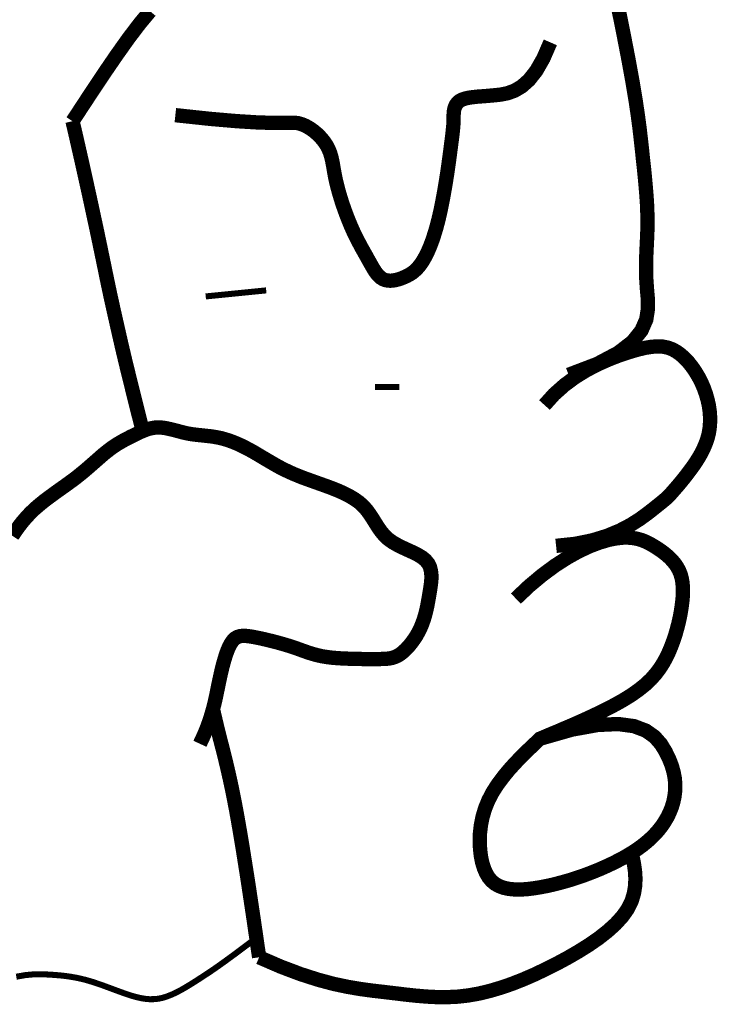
# Model space of a CAD drawing. Header units: feet. Extents: x -13.5 to -5, y 115.2 to 126.2.
# Tile 208 of 211: x -5.876 to -5.764, y 116.112 to 116.27. Entities that reach past the tile are written whole.
import ezdxf

# ---------------------------------------------------------------- set-up
doc = ezdxf.new("R2010")
doc.units = ezdxf.units.FT
doc.header["$MEASUREMENT"] = 0
doc.layers.add('FACE', color=7, linetype='CONTINUOUS')

msp = doc.modelspace()

# ---------------------------------------------------------------- linework, layer by layer
at = {"layer": 'FACE'}
for points, const_width in [([(-5.77988, 116.27311), (-5.77882, 116.26787), (-5.77798, 116.26352), (-5.77733, 116.25993), (-5.77684, 116.25699), (-5.77648, 116.25456), (-5.77621, 116.25253), (-5.77601, 116.25078), (-5.77583, 116.24917), (-5.77567, 116.24762), (-5.7755, 116.24609), (-5.77535, 116.24459), (-5.77522, 116.24312), (-5.7751, 116.24169), (-5.77501, 116.24028), (-5.77496, 116.23891), (-5.77493, 116.23758), (-5.77495, 116.23627), (-5.775, 116.23499), (-5.77506, 116.23371), (-5.77512, 116.23242), (-5.77516, 116.23109), (-5.77517, 116.22973), (-5.77513, 116.2283), (-5.77503, 116.2268), (-5.77489, 116.22521), (-5.77487, 116.22355), (-5.77514, 116.22183), (-5.77591, 116.22007), (-5.77734, 116.21828), (-5.77964, 116.2165), (-5.783, 116.21472), (-5.78759, 116.21297)], 0.0023), ([(-5.86715, 116.25367), (-5.86453, 116.25766), (-5.86219, 116.26119), (-5.86007, 116.26429), (-5.85815, 116.26699), (-5.85638, 116.26932), (-5.85472, 116.27132)], 0.0023), ([(-5.85066, 116.25464), (-5.84515, 116.25405), (-5.84087, 116.25368), (-5.83765, 116.25348), (-5.83529, 116.2534), (-5.83363, 116.2534), (-5.83248, 116.25343), (-5.83167, 116.25343), (-5.83102, 116.25336), (-5.83037, 116.25318), (-5.82972, 116.2529), (-5.82907, 116.25252), (-5.82844, 116.25207), (-5.82784, 116.25156), (-5.8273, 116.251), (-5.82681, 116.25041), (-5.82641, 116.24981), (-5.82609, 116.2492), (-5.82584, 116.24859), (-5.82565, 116.24796), (-5.8255, 116.2473), (-5.82537, 116.24662), (-5.82525, 116.2459), (-5.82511, 116.24513), (-5.82495, 116.24431), (-5.82474, 116.24344), (-5.8245, 116.24251), (-5.82422, 116.24156), (-5.82392, 116.24059), (-5.82359, 116.23963), (-5.82324, 116.23867), (-5.82288, 116.23775), (-5.82252, 116.23688), (-5.82216, 116.23606), (-5.82179, 116.23529), (-5.82144, 116.23458), (-5.82108, 116.23391), (-5.82074, 116.23327), (-5.8204, 116.23267), (-5.82008, 116.2321), (-5.81977, 116.23154), (-5.81947, 116.23101), (-5.81918, 116.23049), (-5.8189, 116.23001), (-5.81862, 116.22956), (-5.81832, 116.22916), (-5.81802, 116.22882), (-5.81769, 116.22853), (-5.81734, 116.22831), (-5.81696, 116.22817), (-5.81656, 116.22809), (-5.81614, 116.22807), (-5.8157, 116.22811), (-5.81526, 116.22819), (-5.81482, 116.22831), (-5.81438, 116.22846), (-5.81395, 116.22864), (-5.81353, 116.22883), (-5.81313, 116.22904), (-5.81273, 116.22929), (-5.81235, 116.22959), (-5.81198, 116.22993), (-5.81161, 116.23034), (-5.81124, 116.23082), (-5.81088, 116.23139), (-5.81051, 116.23204), (-5.81015, 116.23278), (-5.80979, 116.23362), (-5.80944, 116.23456), (-5.8091, 116.23559), (-5.80876, 116.23673), (-5.80844, 116.23797), (-5.80813, 116.23931), (-5.80784, 116.24075), (-5.80756, 116.24226), (-5.8073, 116.24379), (-5.80706, 116.24531), (-5.80685, 116.24678), (-5.80666, 116.24815), (-5.8065, 116.2494), (-5.80636, 116.25047), (-5.80625, 116.25134), (-5.80617, 116.25202), (-5.80612, 116.25257), (-5.80608, 116.25299), (-5.80606, 116.25333), (-5.80604, 116.25363), (-5.80604, 116.2539), (-5.80604, 116.25418), (-5.80604, 116.25451), (-5.80602, 116.25486), (-5.80599, 116.25524), (-5.80592, 116.25562), (-5.8058, 116.25599), (-5.80563, 116.25634), (-5.80539, 116.25666), (-5.80507, 116.25693), (-5.80466, 116.25715), (-5.80416, 116.25731), (-5.80358, 116.25744), (-5.80292, 116.25753), (-5.80217, 116.25761), (-5.80135, 116.25767), (-5.80046, 116.25774), (-5.79949, 116.25783), (-5.79846, 116.25794), (-5.79738, 116.25816), (-5.79625, 116.25857), (-5.7951, 116.25925), (-5.79394, 116.26028), (-5.79278, 116.26175), (-5.79164, 116.26374), (-5.79052, 116.26632)], 0.0023), ([(-5.85588, 116.20395), (-5.85589, 116.20398), (-5.85659, 116.20671), (-5.85728, 116.20946), (-5.85796, 116.21222), (-5.85863, 116.21495), (-5.85927, 116.21766), (-5.85988, 116.22034), (-5.86048, 116.22299), (-5.86106, 116.22562), (-5.86161, 116.22822), (-5.86214, 116.2308), (-5.86268, 116.2334), (-5.86324, 116.23608), (-5.86383, 116.23882), (-5.86444, 116.24165), (-5.86508, 116.24454), (-5.86574, 116.24751), (-5.86643, 116.25055), (-5.86715, 116.25367)], 0.0023), ([(-5.84579, 116.22555), (-5.83609, 116.22652)], 0.000969), ([(-5.79146, 116.20812), (-5.78993, 116.20982), (-5.78825, 116.21132), (-5.78649, 116.21262), (-5.78468, 116.21373), (-5.78286, 116.21467), (-5.7811, 116.21545), (-5.77943, 116.2161), (-5.77789, 116.21661), (-5.77652, 116.21701), (-5.77531, 116.2173), (-5.77425, 116.21747), (-5.7733, 116.21753), (-5.77245, 116.21749), (-5.77168, 116.21733), (-5.77097, 116.21707), (-5.77029, 116.2167), (-5.76963, 116.21622), (-5.76899, 116.21565), (-5.76838, 116.215), (-5.7678, 116.21427), (-5.76726, 116.21349), (-5.76676, 116.21265), (-5.76631, 116.21178), (-5.76592, 116.21088), (-5.76559, 116.20996), (-5.76532, 116.20904), (-5.76511, 116.20811), (-5.76497, 116.20718), (-5.7649, 116.20625), (-5.7649, 116.20534), (-5.76497, 116.20444), (-5.76511, 116.20357), (-5.76533, 116.20272), (-5.76562, 116.2019), (-5.76596, 116.20111), (-5.76634, 116.20035), (-5.76677, 116.19961), (-5.76721, 116.19891), (-5.76768, 116.19823), (-5.76815, 116.19759), (-5.76861, 116.19698), (-5.76906, 116.1964), (-5.7695, 116.19586), (-5.76991, 116.19536), (-5.77029, 116.19492), (-5.77064, 116.19452), (-5.77094, 116.19418), (-5.77119, 116.19389), (-5.77139, 116.19367), (-5.77157, 116.19348), (-5.77176, 116.19329), (-5.772, 116.19308), (-5.77231, 116.19282), (-5.77273, 116.19247), (-5.77329, 116.19202), (-5.77404, 116.19142), (-5.77499, 116.19068), (-5.77617, 116.18982), (-5.77762, 116.1889), (-5.77935, 116.18799), (-5.78139, 116.18714), (-5.78376, 116.18641), (-5.78649, 116.18585), (-5.7896, 116.18552)], 0.0023), ([(-5.81863, 116.21101), (-5.81474, 116.21101)], 0.000969), ([(-5.8768, 116.18714), (-5.87629, 116.18789), (-5.87576, 116.18863), (-5.8752, 116.18935), (-5.8746, 116.19005), (-5.87396, 116.19074), (-5.87326, 116.19142), (-5.8725, 116.19208), (-5.8717, 116.19273), (-5.87086, 116.19336), (-5.87001, 116.19399), (-5.86914, 116.19461), (-5.86828, 116.19522), (-5.86744, 116.19583), (-5.86663, 116.19643), (-5.86587, 116.19704), (-5.86514, 116.19764), (-5.86446, 116.19823), (-5.86381, 116.1988), (-5.86318, 116.19935), (-5.86259, 116.19987), (-5.86202, 116.20036), (-5.86146, 116.2008), (-5.86092, 116.20121), (-5.8604, 116.20157), (-5.85989, 116.2019), (-5.85938, 116.2022), (-5.85889, 116.20248), (-5.85839, 116.20274), (-5.85791, 116.20299), (-5.85742, 116.20323), (-5.85694, 116.20347), (-5.85645, 116.20371), (-5.85596, 116.20392), (-5.85546, 116.20412), (-5.85496, 116.20429), (-5.85444, 116.20441), (-5.85392, 116.2045), (-5.85338, 116.20453), (-5.85283, 116.2045), (-5.85226, 116.20442), (-5.85168, 116.2043), (-5.8511, 116.20416), (-5.8505, 116.20401), (-5.8499, 116.20385), (-5.8493, 116.20369), (-5.84869, 116.20356), (-5.84809, 116.20345), (-5.84748, 116.20337), (-5.84687, 116.2033), (-5.84627, 116.20324), (-5.84566, 116.20317), (-5.84505, 116.20311), (-5.84445, 116.20302), (-5.84384, 116.20291), (-5.84323, 116.20278), (-5.84263, 116.20261), (-5.84201, 116.20241), (-5.8414, 116.20219), (-5.84077, 116.20193), (-5.84013, 116.20164), (-5.83949, 116.20132), (-5.83883, 116.20098), (-5.83815, 116.2006), (-5.83747, 116.2002), (-5.83677, 116.19978), (-5.83606, 116.19936), (-5.83534, 116.19894), (-5.83462, 116.19852), (-5.8339, 116.19812), (-5.83317, 116.19775), (-5.83244, 116.1974), (-5.83171, 116.19707), (-5.83097, 116.19677), (-5.83022, 116.19647), (-5.82945, 116.19619), (-5.82867, 116.19591), (-5.82786, 116.19562), (-5.82702, 116.19532), (-5.82616, 116.19501), (-5.82529, 116.19468), (-5.82441, 116.19432), (-5.82355, 116.19393), (-5.82272, 116.1935), (-5.82193, 116.19303), (-5.8212, 116.19251), (-5.82055, 116.19193), (-5.81999, 116.1913), (-5.81949, 116.19062), (-5.81903, 116.18992), (-5.81859, 116.18921), (-5.81814, 116.1885), (-5.81766, 116.18782), (-5.81713, 116.18718), (-5.81651, 116.1866), (-5.81579, 116.18609), (-5.81501, 116.18564), (-5.81418, 116.18523), (-5.81334, 116.18484), (-5.81252, 116.18447), (-5.81176, 116.18408), (-5.81108, 116.18367), (-5.81053, 116.18321), (-5.81011, 116.18269), (-5.80983, 116.18213), (-5.80967, 116.18152), (-5.8096, 116.18086), (-5.8096, 116.18018), (-5.80966, 116.17948), (-5.80976, 116.17876), (-5.80988, 116.17804), (-5.81, 116.17731), (-5.81013, 116.17658), (-5.81026, 116.17586), (-5.81042, 116.17515), (-5.8106, 116.17444), (-5.81081, 116.17374), (-5.81105, 116.17305), (-5.81133, 116.17238), (-5.81165, 116.17172), (-5.81201, 116.17108), (-5.81241, 116.17048), (-5.81282, 116.16991), (-5.81325, 116.16939), (-5.81369, 116.16892), (-5.81413, 116.16851), (-5.81456, 116.16817), (-5.81498, 116.1679), (-5.8154, 116.1677), (-5.81583, 116.16756), (-5.8163, 116.16746), (-5.81681, 116.1674), (-5.81738, 116.16737), (-5.81802, 116.16736), (-5.81876, 116.16736), (-5.8196, 116.16736), (-5.82052, 116.16736), (-5.82149, 116.16738), (-5.8225, 116.1674), (-5.82352, 116.16744), (-5.82451, 116.16749), (-5.82547, 116.16757), (-5.82636, 116.16768), (-5.82717, 116.16781), (-5.8279, 116.16798), (-5.82858, 116.16816), (-5.82923, 116.16836), (-5.82986, 116.16858), (-5.8305, 116.16881), (-5.83116, 116.16905), (-5.83186, 116.16929), (-5.83261, 116.16953), (-5.83341, 116.16977), (-5.83424, 116.17), (-5.83507, 116.17022), (-5.8359, 116.17042), (-5.8367, 116.17061), (-5.83746, 116.17077), (-5.83817, 116.17091), (-5.8388, 116.17101), (-5.83936, 116.17107), (-5.83986, 116.17108), (-5.84031, 116.17103), (-5.84071, 116.1709), (-5.84108, 116.17068), (-5.84141, 116.17036), (-5.84172, 116.16993), (-5.84202, 116.16939), (-5.8423, 116.16874), (-5.84257, 116.16799), (-5.84282, 116.16716), (-5.84307, 116.16627), (-5.8433, 116.16532), (-5.84352, 116.16433), (-5.84374, 116.1633), (-5.84395, 116.16226), (-5.84417, 116.1612), (-5.84442, 116.1601), (-5.84472, 116.15896), (-5.84508, 116.15776), (-5.84552, 116.15651), (-5.84606, 116.15518), (-5.84672, 116.15376)], 0.0023), ([(-5.79605, 116.17706), (-5.79388, 116.17911), (-5.79177, 116.18087), (-5.78974, 116.18237), (-5.78778, 116.18363), (-5.78594, 116.18465), (-5.7842, 116.18546), (-5.7826, 116.18606), (-5.78115, 116.18649), (-5.77985, 116.18674), (-5.7787, 116.18685), (-5.77767, 116.18683), (-5.77675, 116.18669), (-5.77592, 116.18647), (-5.77517, 116.18617), (-5.77448, 116.18582), (-5.77382, 116.18543), (-5.77319, 116.18503), (-5.77258, 116.1846), (-5.77201, 116.18416), (-5.77148, 116.1837), (-5.771, 116.18321), (-5.77057, 116.1827), (-5.77019, 116.18215), (-5.76988, 116.18158), (-5.76963, 116.18097), (-5.76945, 116.18033), (-5.76933, 116.17965), (-5.76927, 116.17894), (-5.76925, 116.1782), (-5.76928, 116.17743), (-5.76935, 116.17663), (-5.76946, 116.17579), (-5.76959, 116.17493), (-5.76976, 116.17404), (-5.76996, 116.17314), (-5.7702, 116.17222), (-5.77046, 116.17129), (-5.77077, 116.17036), (-5.77111, 116.16944), (-5.77149, 116.16852), (-5.77192, 116.16762), (-5.7724, 116.16673), (-5.77296, 116.16586), (-5.77361, 116.16499), (-5.77438, 116.16412), (-5.77529, 116.16326), (-5.77635, 116.16241), (-5.77758, 116.16154), (-5.77898, 116.16068), (-5.78052, 116.15983), (-5.78214, 116.159), (-5.78378, 116.15822), (-5.78539, 116.15748), (-5.7869, 116.15681), (-5.78827, 116.15623), (-5.78943, 116.15573), (-5.79035, 116.15535), (-5.79104, 116.15506), (-5.79153, 116.15485), (-5.79186, 116.15471), (-5.79206, 116.15462), (-5.79217, 116.15458), (-5.7922, 116.15457), (-5.79221, 116.15456), (-5.79221, 116.15456), (-5.79223, 116.15454), (-5.7923, 116.15448), (-5.79241, 116.15437), (-5.79261, 116.15418), (-5.7929, 116.15389), (-5.79331, 116.1535), (-5.79386, 116.15298), (-5.79455, 116.15231), (-5.79535, 116.15151), (-5.79623, 116.15059), (-5.79715, 116.14957), (-5.79807, 116.14845), (-5.79896, 116.14726), (-5.79976, 116.14601), (-5.80045, 116.1447), (-5.80099, 116.14337), (-5.80139, 116.14202), (-5.80166, 116.14067), (-5.80181, 116.13936), (-5.80185, 116.13808), (-5.80179, 116.13687), (-5.80166, 116.13574), (-5.80145, 116.13471), (-5.80117, 116.1338), (-5.80083, 116.13301), (-5.80043, 116.13233), (-5.79995, 116.13176), (-5.79939, 116.13129), (-5.79875, 116.13093), (-5.79803, 116.13066), (-5.79722, 116.13048), (-5.79632, 116.13039), (-5.79535, 116.13037), (-5.79431, 116.13043), (-5.79322, 116.13056), (-5.7921, 116.13074), (-5.79097, 116.13096), (-5.78983, 116.13122), (-5.7887, 116.13152), (-5.78759, 116.13183), (-5.78651, 116.13217), (-5.78546, 116.13252), (-5.78444, 116.1329), (-5.78344, 116.13329), (-5.78247, 116.13369), (-5.78153, 116.13411), (-5.78061, 116.13454), (-5.77972, 116.13499), (-5.77886, 116.13544), (-5.77803, 116.13592), (-5.77723, 116.13641), (-5.77647, 116.13692), (-5.77573, 116.13746), (-5.77504, 116.13802), (-5.77438, 116.13861), (-5.77376, 116.13923), (-5.77318, 116.13988), (-5.77265, 116.14056), (-5.77217, 116.14128), (-5.77173, 116.14202), (-5.77136, 116.1428), (-5.77104, 116.1436), (-5.77079, 116.14444), (-5.77061, 116.14531), (-5.7705, 116.14621), (-5.77048, 116.14715), (-5.77055, 116.14813), (-5.77074, 116.14916), (-5.77104, 116.15023), (-5.77148, 116.15135), (-5.77205, 116.15252), (-5.77279, 116.15373), (-5.7738, 116.15488), (-5.7752, 116.15587), (-5.77711, 116.15659), (-5.77965, 116.15693), (-5.78293, 116.15678), (-5.78708, 116.15603), (-5.79221, 116.15456)], 0.0023), ([(-5.83722, 116.1195), (-5.83765, 116.12246), (-5.83806, 116.12528), (-5.83846, 116.12796), (-5.83884, 116.1305), (-5.83921, 116.13291), (-5.83957, 116.13518), (-5.83991, 116.13732), (-5.84024, 116.13931), (-5.84057, 116.14121), (-5.8409, 116.14306), (-5.84124, 116.14484), (-5.84159, 116.14657), (-5.84195, 116.14825), (-5.84232, 116.14987), (-5.84269, 116.15143), (-5.84307, 116.15294), (-5.84347, 116.15447), (-5.84388, 116.15612), (-5.8443, 116.15789), (-5.84463, 116.1593)], 0.0023), ([(-5.83722, 116.1195), (-5.83371, 116.11798), (-5.83058, 116.1168), (-5.82778, 116.1159), (-5.82528, 116.11523), (-5.82301, 116.11475), (-5.82094, 116.1144), (-5.81902, 116.11414), (-5.8172, 116.11393), (-5.81543, 116.11372), (-5.81371, 116.11351), (-5.81202, 116.11333), (-5.81036, 116.11319), (-5.8087, 116.11311), (-5.80705, 116.1131), (-5.80538, 116.11318), (-5.8037, 116.11337), (-5.80199, 116.11367), (-5.80025, 116.11409), (-5.79849, 116.11461), (-5.79671, 116.11522), (-5.79493, 116.11592), (-5.79313, 116.1167), (-5.79134, 116.11755), (-5.78954, 116.11845), (-5.78776, 116.11941), (-5.78602, 116.12042), (-5.78434, 116.12147), (-5.78277, 116.12256), (-5.78133, 116.12369), (-5.78005, 116.12485), (-5.77897, 116.12604), (-5.77811, 116.12725), (-5.7775, 116.12848), (-5.77712, 116.12972), (-5.77692, 116.13094), (-5.77687, 116.13214), (-5.77694, 116.13328), (-5.77709, 116.13436), (-5.77728, 116.13536), (-5.77749, 116.13625)], 0.0023), ([(-5.87617, 116.11638), (-5.8747, 116.11664), (-5.87336, 116.11676), (-5.87213, 116.11677), (-5.87101, 116.11673), (-5.86998, 116.11666), (-5.86904, 116.11658), (-5.86817, 116.11648), (-5.86736, 116.11636), (-5.8666, 116.11623), (-5.86587, 116.11607), (-5.86516, 116.1159), (-5.86446, 116.1157), (-5.86376, 116.11549), (-5.86306, 116.11525), (-5.86236, 116.11501), (-5.86166, 116.11475), (-5.86096, 116.11449), (-5.86026, 116.11423), (-5.85957, 116.11398), (-5.85888, 116.11373), (-5.85819, 116.11349), (-5.85751, 116.11328), (-5.85683, 116.11309), (-5.85616, 116.11294), (-5.85548, 116.11283), (-5.8548, 116.11277), (-5.85412, 116.11278), (-5.85343, 116.11284), (-5.85274, 116.11298), (-5.85204, 116.1132), (-5.85132, 116.11348), (-5.85057, 116.11382), (-5.84979, 116.11423), (-5.84897, 116.1147), (-5.8481, 116.11523), (-5.84718, 116.11581), (-5.8462, 116.11645), (-5.84512, 116.11716), (-5.84393, 116.11798), (-5.84259, 116.11894), (-5.84107, 116.12005), (-5.83935, 116.12134), (-5.83767, 116.12262)], 0.000969)]:
    msp.add_lwpolyline(points, dxfattribs=dict(at, const_width=const_width))

doc.saveas('drawing.dxf')
